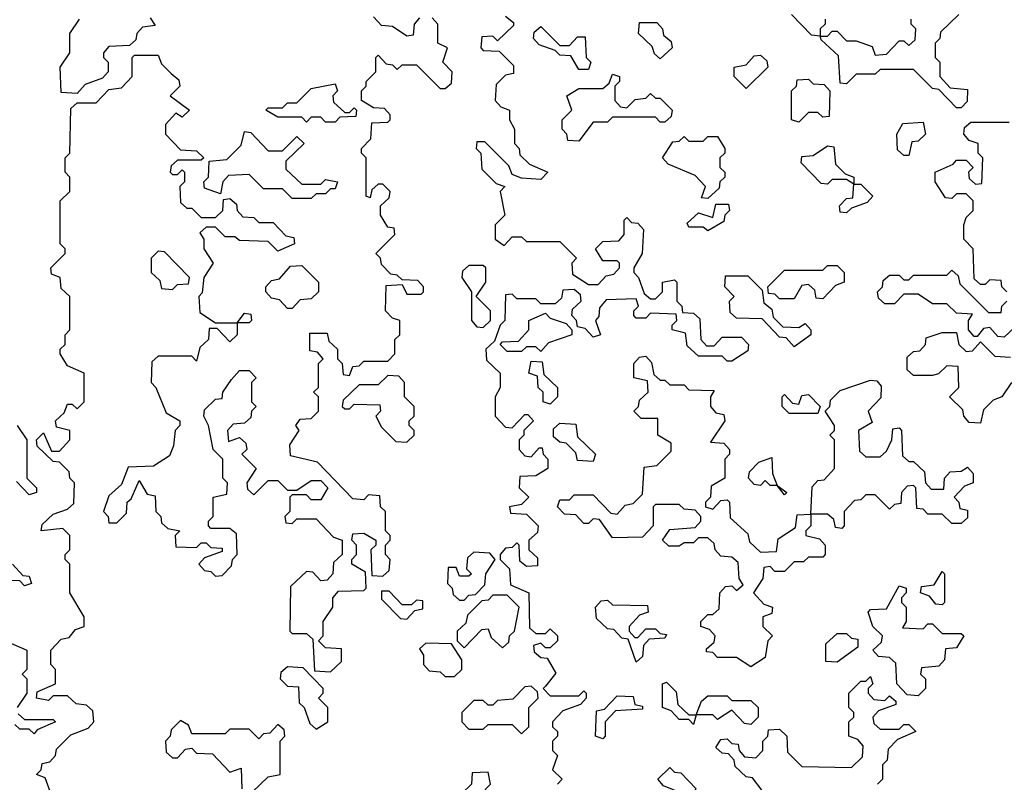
# Model space of a CAD drawing. Extents: x 2494118 to 2687960, y 757339 to 915227.
# Tile 169 of 256: x 2653985 to 2656045, y 783099 to 784694. Entities that reach past the tile are written whole.
import ezdxf

# ---------------------------------------------------------------- set-up
doc = ezdxf.new("R2010")
doc.units = 0

msp = doc.modelspace()

# ---------------------------------------------------------------- linework, layer by layer
at = {"layer": '0CON20XD'}
for points in [[(2654258.3, 784698.3), (2654268.3, 784681.7), (2654241.7, 784678.3), (2654230, 784665), (2654228.3, 784651.7), (2654215, 784640), (2654171.7, 784638.3), (2654160, 784625), (2654160, 784615), (2654170, 784605), (2654170, 784585), (2654158.3, 784571.7), (2654121.7, 784558.3), (2654105, 784540), (2654071.7, 784541.7), (2654070, 784595), (2654090, 784625), (2654090, 784665), (2654110, 784695)], [(2654301.7, 784581.7), (2654318.3, 784568.3), (2654320, 784555), (2654300, 784535), (2654340, 784505), (2654325, 784490), (2654311.7, 784498.3), (2654290, 784475), (2654290, 784455), (2654321.7, 784421.7), (2654355, 784420), (2654370, 784405), (2654365, 784400), (2654315, 784400), (2654301.7, 784388.3), (2654300, 784375), (2654305, 784370), (2654315, 784370), (2654325, 784380), (2654330, 784375), (2654330, 784355), (2654320, 784345), (2654321.7, 784311.7), (2654335, 784300), (2654345, 784300), (2654365, 784280), (2654395, 784280), (2654410, 784295), (2654411.7, 784318.3), (2654425, 784320), (2654438.3, 784308.3), (2654440, 784295), (2654451.7, 784281.7), (2654475, 784280), (2654485, 784270), (2654515, 784270), (2654541.7, 784241.7), (2654558.3, 784238.3), (2654560, 784225), (2654525, 784210), (2654505, 784230), (2654445, 784232.5), (2654435, 784240), (2654415, 784240), (2654395, 784260), (2654375, 784260), (2654361.7, 784248.3), (2654370, 784235), (2654370, 784215), (2654390, 784185), (2654370, 784155), (2654367, 784123), (2654360, 784115), (2654361.7, 784081.7), (2654395, 784060), (2654440, 784060), (2654455, 784080), (2654468.3, 784078.3), (2654470, 784065), (2654465, 784060), (2654440, 784060), (2654440, 784035), (2654425, 784020), (2654398.3, 784048.3), (2654381.7, 784048.3), (2654380, 784025), (2654361.7, 784008.3), (2654355, 783980), (2654345, 783990), (2654275, 783990), (2654261.7, 783978.3), (2654260, 783935), (2654270, 783925), (2654291.7, 783871.7), (2654320, 783855), (2654320, 783845), (2654310, 783835), (2654307, 783803), (2654298.3, 783781.7), (2654265, 783760), (2654211.7, 783758.3), (2654198.3, 783721.7), (2654171.7, 783698.3), (2654160, 783665), (2654170, 783655), (2654171.7, 783641.7), (2654188.3, 783641.7), (2654208.3, 783661.7), (2654210, 783685), (2654218.3, 783691.7), (2654235, 783730), (2654251.7, 783701.7), (2654268.3, 783698.3), (2654270, 783665), (2654280, 783655), (2654281.7, 783641.7), (2654295, 783630), (2654320, 783625), (2654310, 783615), (2654311.7, 783591.7), (2654355, 783590), (2654365, 783600), (2654375, 783600), (2654385, 783590), (2654408.3, 783588.3), (2654408.3, 783581.7), (2654371.7, 783568.3), (2654360, 783555), (2654371.7, 783541.7), (2654385, 783540), (2654395, 783530), (2654408.3, 783531.7), (2654428.3, 783551.7), (2654430, 783565), (2654440, 783575), (2654438.3, 783618.3), (2654425, 783630), (2654385, 783630), (2654380, 783635), (2654380, 783645), (2654390, 783655), (2654390, 783695), (2654418.3, 783701.7), (2654420, 783725), (2654410, 783735), (2654410, 783775), (2654390, 783795), (2654380, 783845), (2654370, 783865), (2654371.7, 783878.3), (2654395, 783900), (2654408.3, 783901.7), (2654410, 783915), (2654428.3, 783941.7), (2654445, 783960), (2654465, 783960), (2654480, 783945), (2654470, 783935), (2654470, 783895), (2654480, 783885), (2654470, 783875), (2654468.3, 783861.7), (2654455, 783850), (2654431.7, 783848.3), (2654420, 783835), (2654421.7, 783811.7), (2654445, 783820), (2654458.3, 783808.3), (2654460, 783795), (2654450, 783785), (2654480, 783755), (2654460, 783725), (2654461.7, 783711.7), (2654475, 783700), (2654505, 783730), (2654525, 783730), (2654545, 783710), (2654565, 783710), (2654595, 783730), (2654615, 783730), (2654630, 783715), (2654615, 783690), (2654595, 783690), (2654585, 783700), (2654555, 783700), (2654550, 783695), (2654550, 783665), (2654540, 783655), (2654541.7, 783641.7), (2654555, 783640), (2654565, 783650), (2654605, 783650), (2654641.7, 783611.7), (2654660, 783605), (2654660, 783575), (2654641.7, 783558.3), (2654640, 783535), (2654628.3, 783521.7), (2654615, 783520), (2654598.3, 783538.3), (2654585, 783540), (2654551.7, 783508.3), (2654550, 783415), (2654555, 783410), (2654585, 783410), (2654598.3, 783398.3), (2654601.7, 783331.7), (2654635, 783330), (2654658.3, 783351.7), (2654658.3, 783378.3), (2654625, 783380), (2654610, 783395), (2654620, 783405), (2654620, 783435), (2654640, 783465), (2654640, 783485), (2654651.7, 783498.3), (2654705, 783500), (2654710, 783505), (2654708.3, 783538.3), (2654680, 783555), (2654680, 783565), (2654690, 783575), (2654690, 783595), (2654680, 783605), (2654681.7, 783618.3), (2654705, 783620), (2654730, 783605), (2654730, 783595), (2654720, 783585), (2654721.7, 783531.7), (2654745, 783530), (2654758.3, 783541.7), (2654760, 783565), (2654750, 783575), (2654750, 783595), (2654760, 783605), (2654760, 783615), (2654750, 783625), (2654750, 783665), (2654740, 783675), (2654738.3, 783698.3), (2654715, 783700), (2654705, 783690), (2654681.7, 783691.7), (2654608.3, 783768.3), (2654551.7, 783781.7), (2654550, 783805), (2654570, 783835), (2654562.5, 783845), (2654571.7, 783858.3), (2654595, 783860), (2654610, 783875), (2654610, 783905), (2654600, 783915), (2654610, 783925), (2654610, 783975), (2654620, 783985), (2654608.3, 783998.3), (2654591.7, 784001.7), (2654591.7, 784038.3), (2654628.3, 784038.3), (2654631.7, 784021.7), (2654650, 784005), (2654650, 783985), (2654660, 783975), (2654661.7, 783951.7), (2654675, 783950), (2654681.7, 783968.3), (2654695, 783970), (2654705, 783980), (2654755, 783980), (2654770, 783995), (2654770, 784025), (2654780, 784035), (2654780, 784065), (2654765, 784070), (2654750, 784085), (2654751.7, 784138.3), (2654785, 784140), (2654795, 784120), (2654825, 784120), (2654830, 784125), (2654830, 784135), (2654818.3, 784148.3), (2654785, 784150), (2654775, 784160), (2654761.7, 784161.7), (2654741.7, 784181.7), (2654740, 784195), (2654730, 784205), (2654770, 784245), (2654768.3, 784258.3), (2654755, 784260), (2654740, 784285), (2654740, 784305), (2654758.3, 784321.7), (2654760, 784335), (2654745, 784350), (2654735, 784350), (2654721.7, 784338.3), (2654718.3, 784321.7), (2654710, 784325), (2654710, 784405), (2654700, 784415), (2654700, 784425), (2654720, 784445), (2654721.7, 784478.3), (2654755, 784480), (2654760, 784485), (2654760, 784495), (2654748.3, 784508.3), (2654725, 784510), (2654700, 784525), (2654700, 784545), (2654710, 784555), (2654710, 784565), (2654730, 784585), (2654730, 784615), (2654735, 784620), (2654751.7, 784601.7), (2654765, 784600), (2654775, 784590), (2654785, 784600), (2654815, 784600), (2654865, 784550), (2654875, 784550), (2654888.3, 784561.7), (2654890, 784585), (2654870, 784605), (2654880, 784635), (2654860, 784645), (2654860, 784685), (2654848.3, 784698.3)], [(2654821.7, 784698.3), (2654810, 784685), (2654808.3, 784661.7), (2654795, 784660), (2654765, 784680), (2654741.7, 784681.7), (2654725, 784700)], [(2655001.7, 784701.7), (2655018.3, 784688.3), (2655018.3, 784681.7), (2654985, 784650), (2654975, 784660), (2654951.7, 784658.3), (2654950, 784635), (2654955, 784630), (2654988.3, 784628.3), (2655018.3, 784598.3), (2655018.3, 784581.7), (2655001.7, 784578.3), (2654981.7, 784558.3), (2654980, 784525), (2654991.7, 784511.7), (2655010, 784505), (2655010, 784485), (2655020, 784465), (2655020, 784435), (2655030, 784425), (2655031.7, 784411.7), (2655051.7, 784391.7), (2655090, 784375), (2655075, 784360), (2655035, 784362.5), (2655015, 784370), (2655008.3, 784388.3), (2654958.3, 784438.3), (2654941.7, 784438.3), (2654940, 784425), (2654950, 784415), (2654951.7, 784381.7), (2654981.7, 784351.7), (2655000, 784345), (2654990, 784335), (2655000, 784285), (2654980, 784265), (2654980, 784235), (2654998.3, 784221.7)], [(2655955, 784510), (2655945, 784510), (2655908.3, 784548.3), (2655895, 784550), (2655855, 784590), (2655785, 784590), (2655775, 784580), (2655735, 784580), (2655715, 784560), (2655701.7, 784561.7), (2655698.3, 784618.3), (2655661.7, 784651.7), (2655660, 784660), (2655641.7, 784661.7), (2655600, 784705)], [(2655950, 784705), (2655911.7, 784668.3), (2655910, 784655), (2655900, 784645), (2655900, 784615), (2655910, 784605), (2655910, 784575), (2655931.7, 784551.7), (2655968.3, 784548.3), (2655967, 784523), (2655955, 784510)], [(2655175, 784590), (2655155, 784590), (2655138.3, 784618.3), (2655115, 784620), (2655105, 784630), (2655071.7, 784641.7), (2655060, 784655), (2655061.7, 784668.3), (2655075, 784680), (2655115, 784640), (2655135, 784640), (2655151.7, 784658.3), (2655168.3, 784658.3), (2655170, 784615), (2655180, 784605), (2655175, 784590)], [(2655325, 784612.5), (2655313, 784623), (2655308.3, 784638.3), (2655280, 784665), (2655281.7, 784688.3), (2655318.3, 784688.3), (2655330, 784675), (2655331.7, 784661.7), (2655348.3, 784648.3), (2655350, 784635), (2655325, 784612.5)], [(2655670, 784695), (2655670, 784685), (2655660, 784675), (2655660, 784660), (2655675, 784660), (2655685, 784670), (2655695, 784670), (2655715, 784650), (2655735, 784650), (2655768.3, 784638.3), (2655775, 784620), (2655798.3, 784621.7), (2655825, 784650), (2655835, 784650), (2655845, 784640), (2655858.3, 784651.7), (2655860, 784675), (2655850, 784685), (2655850, 784695)], [(2654051.7, 783071.7), (2654038.3, 783108.3), (2654020, 783115), (2654030, 783125), (2654031.7, 783138.3), (2654048.3, 783141.7), (2654060, 783155), (2654061.7, 783168.3), (2654091.7, 783198.3), (2654128.3, 783211.7), (2654140, 783225), (2654138.3, 783248.3), (2654125, 783260), (2654103, 783263), (2654085, 783280), (2654055, 783280), (2654045, 783270), (2654020, 783275), (2654021.7, 783288.3), (2654060, 783305), (2654060, 783335), (2654050, 783345), (2654050, 783375), (2654071.7, 783398.3), (2654088.3, 783401.7), (2654101.7, 783418.3), (2654120, 783425), (2654120, 783445), (2654090, 783495), (2654090, 783555), (2654080, 783565), (2654080, 783575), (2654090, 783585), (2654090, 783615), (2654075, 783630), (2654030, 783625), (2654031.7, 783638.3), (2654055, 783660), (2654085, 783670), (2654098.3, 783681.7), (2654100, 783725), (2654090, 783735), (2654088.3, 783748.3), (2654068.3, 783768.3), (2654055, 783770), (2654021.7, 783801.7), (2654020, 783815), (2654035, 783830), (2654051.7, 783791.7), (2654068.3, 783791.7), (2654090, 783815), (2654090, 783835), (2654061.7, 783841.7), (2654060, 783855), (2654078.3, 783871.7), (2654085, 783890), (2654095, 783890), (2654105, 783880), (2654120, 783895), (2654120, 783955), (2654085, 783970), (2654070, 783995), (2654070, 784005), (2654080, 784015), (2654080, 784035), (2654090, 784045), (2654090, 784115), (2654071.7, 784131.7), (2654070, 784155), (2654051.7, 784161.7), (2654050, 784175), (2654080, 784205), (2654080, 784215), (2654070, 784225), (2654070, 784315), (2654090, 784335), (2654090, 784365), (2654080, 784375), (2654080, 784405), (2654090, 784415), (2654091.7, 784508.3), (2654105, 784520), (2654145, 784520), (2654171.7, 784548.3), (2654198.3, 784551.7), (2654220, 784575), (2654220, 784615), (2654225, 784620), (2654275, 784620), (2654281.7, 784601.7), (2654301.7, 784581.7)], [(2655505, 784550), (2655480, 784575), (2655480, 784595), (2655505, 784600), (2655521.7, 784618.3), (2655535, 784620), (2655548.3, 784608.3), (2655550, 784595), (2655505, 784550)], [(2655155, 784440), (2655131.7, 784441.7), (2655130, 784455), (2655120, 784465), (2655120, 784485), (2655140, 784505), (2655130, 784535), (2655155, 784550), (2655205, 784550), (2655218.3, 784561.7), (2655225, 784580), (2655240, 784575), (2655240, 784565), (2655230, 784555), (2655230, 784525), (2655241.7, 784511.7), (2655255, 784510), (2655273, 784527), (2655295, 784530), (2655305, 784540), (2655315, 784530), (2655325, 784530), (2655350, 784505), (2655348.3, 784491.7), (2655335, 784480), (2655325, 784480), (2655315, 784490), (2655225, 784490), (2655215, 784480), (2655185, 784480), (2655155, 784440)], [(2654645, 784480), (2654625, 784480), (2654615, 784490), (2654595, 784490), (2654585, 784480), (2654575, 784490), (2654525, 784490), (2654500, 784505), (2654505, 784510), (2654535, 784510), (2654545, 784520), (2654565, 784520), (2654595, 784550), (2654645, 784560), (2654650, 784545), (2654640, 784535), (2654641.7, 784521.7), (2654665, 784500), (2654675, 784500), (2654685, 784510), (2654690, 784505), (2654688.3, 784491.7), (2654655, 784490), (2654645, 784480)], [(2655615, 784480), (2655600, 784485), (2655600, 784545), (2655610, 784555), (2655611.7, 784568.3), (2655635, 784570), (2655645, 784560), (2655668.3, 784558.3), (2655680, 784545), (2655678.3, 784491.7), (2655665, 784490), (2655655, 784500), (2655635, 784500), (2655615, 784480)], [(2655845, 784410), (2655835, 784410), (2655821.7, 784421.7), (2655820, 784455), (2655833, 784477), (2655875, 784480), (2655880, 784455), (2655865, 784440), (2655851.7, 784438.3), (2655845, 784410)], [(2656050, 784125), (2656040, 784135), (2656038.3, 784148.3), (2656015, 784150), (2656005, 784140), (2655995, 784140), (2655981.7, 784151.7), (2655980, 784215), (2655960, 784235), (2655960, 784265), (2655965, 784280), (2655980, 784295), (2655980, 784315), (2655965, 784330), (2655945, 784330), (2655935, 784320), (2655921.7, 784321.7), (2655900, 784355), (2655900, 784375), (2655938.3, 784391.7), (2655945, 784400), (2655965, 784400), (2655980, 784385), (2655970, 784375), (2655971.7, 784361.7), (2655985, 784350), (2655998.3, 784351.7), (2656000, 784405), (2655990, 784415), (2655990, 784435), (2655971.7, 784441.7), (2655960, 784455), (2655961.7, 784468.3), (2655975, 784480), (2656055, 784480)], [(2654595, 784320), (2654555, 784320), (2654535, 784340), (2654495, 784340), (2654465, 784370), (2654421.7, 784368.3), (2654410, 784355), (2654405, 784330), (2654371.7, 784341.7), (2654370, 784355), (2654380, 784365), (2654381.7, 784398.3), (2654418.3, 784401.7), (2654448.3, 784431.7), (2654455, 784460), (2654468.3, 784458.3), (2654505, 784420), (2654535, 784420), (2654565, 784450), (2654580, 784435), (2654541.7, 784398.3), (2654541.7, 784381.7), (2654575, 784350), (2654615, 784350), (2654625, 784360), (2654650, 784355), (2654645, 784340), (2654635, 784340), (2654625, 784330), (2654605, 784330), (2654595, 784320)], [(2655425, 784320), (2655411.7, 784321.7), (2655420, 784345), (2655398.3, 784368.3), (2655341.7, 784391.7), (2655330, 784405), (2655351.7, 784438.3), (2655365, 784440), (2655375, 784450), (2655385, 784440), (2655415, 784440), (2655425, 784450), (2655445, 784450), (2655460, 784425), (2655460, 784415), (2655450, 784405), (2655450, 784385), (2655460, 784375), (2655460, 784365), (2655450, 784355), (2655448.3, 784341.7), (2655425, 784320)], [(2655715, 784290), (2655701.7, 784291.7), (2655700, 784305), (2655715, 784320), (2655728.3, 784321.7), (2655730, 784350), (2655715, 784360), (2655685, 784360), (2655675, 784350), (2655661.7, 784351.7), (2655620, 784395), (2655621.7, 784408.3), (2655645, 784410), (2655675, 784430), (2655688.3, 784428.3), (2655691.7, 784391.7), (2655711.7, 784371.7), (2655730, 784365), (2655730, 784350), (2655745, 784350), (2655770, 784325), (2655758.3, 784311.7), (2655725, 784300), (2655715, 784290)], [(2655425, 784252.5), (2655415, 784260), (2655385, 784260), (2655381.7, 784268.3), (2655405, 784290), (2655435, 784280), (2655441.7, 784308.3), (2655468.3, 784308.3), (2655470, 784295), (2655460, 784285), (2655458.3, 784271.7), (2655425, 784252.5)], [(2654998.3, 784221.7), (2655015, 784240), (2655035, 784240), (2655045, 784230), (2655115, 784230), (2655150, 784195), (2655140, 784185), (2655141.7, 784161.7), (2655175, 784140), (2655195, 784140), (2655211.7, 784158.3), (2655228.3, 784161.7), (2655240, 784175), (2655240, 784185), (2655235, 784190), (2655205, 784190), (2655190, 784215), (2655205, 784230), (2655238.3, 784231.7), (2655250, 784245), (2655250, 784275), (2655255, 784280), (2655265, 784270), (2655278.3, 784268.3), (2655290, 784255), (2655287.5, 784205), (2655270, 784175), (2655270, 784165), (2655280, 784155), (2655291.7, 784121.7), (2655305, 784110), (2655315, 784110), (2655330, 784125), (2655330, 784145), (2655355, 784150), (2655360, 784145), (2655360, 784105), (2655370, 784095), (2655371.7, 784081.7), (2655395, 784080), (2655408.3, 784068.3), (2655410, 784025), (2655421.7, 784011.7), (2655438.3, 784011.7), (2655455, 784030), (2655495, 784030), (2655510, 784015), (2655508.3, 784001.7), (2655475, 783980), (2655465, 783980), (2655455, 783990), (2655405, 783990), (2655381.7, 784011.7), (2655378.3, 784038.3), (2655350, 784045), (2655350, 784055), (2655360, 784065), (2655358.3, 784078.3), (2655305, 784080), (2655295, 784070), (2655275, 784070), (2655270, 784075), (2655270, 784085), (2655280, 784095), (2655275, 784110), (2655211.7, 784108.3), (2655198.3, 784091.7), (2655197, 784073), (2655190, 784065), (2655200, 784035), (2655185, 784030), (2655168.3, 784048.3), (2655151.7, 784051.7), (2655150, 784065), (2655140, 784075), (2655141.7, 784088.3), (2655160, 784105), (2655158.3, 784118.3), (2655145, 784130), (2655121.7, 784128.3), (2655118.3, 784111.7), (2655105, 784100), (2655075, 784100), (2655065, 784110), (2655025, 784110), (2655015, 784120), (2655001.7, 784118.3), (2655000, 784065), (2654990, 784055), (2654978.3, 784021.7), (2654960, 784005), (2654961.7, 783981.7), (2654990, 783955), (2654990, 783925), (2654980, 783905), (2654980, 783865), (2655001.7, 783841.7), (2655015, 783840), (2655041.7, 783868.3), (2655048.3, 783868.3), (2655060, 783855), (2655040, 783835), (2655040, 783825), (2655030, 783815), (2655030, 783795), (2655041.7, 783781.7), (2655055, 783780), (2655071.7, 783798.3), (2655078.3, 783798.3), (2655080, 783785), (2655090, 783775), (2655090, 783755), (2655065, 783740), (2655031.7, 783738.3), (2655030, 783715), (2655050, 783695), (2655035, 783680), (2655010, 783675), (2655011.7, 783661.7), (2655045, 783660), (2655070, 783635), (2655068.3, 783621.7), (2655050, 783605), (2655050, 783585), (2655068.3, 783568.3), (2655068.3, 783551.7), (2655045, 783550), (2655031.7, 783561.7), (2655030, 783595), (2655025, 783600), (2655015, 783590), (2655001.7, 783588.3), (2654990, 783575), (2654990, 783565), (2655010, 783545), (2655011.7, 783511.7), (2655050, 783495), (2655051.7, 783421.7), (2655065, 783410), (2655085, 783410), (2655095, 783420), (2655110, 783405), (2655110, 783395), (2655095, 783380), (2655085, 783380), (2655075, 783390), (2655060, 783385), (2655061.7, 783371.7), (2655075, 783360), (2655088.3, 783358.3), (2655107, 783327), (2655085, 783300), (2655080, 783295), (2655095, 783280), (2655155, 783280), (2655165, 783290), (2655170, 783285), (2655170, 783275), (2655158.3, 783261.7), (2655121.7, 783248.3), (2655100, 783225), (2655100, 783215), (2655110, 783205), (2655110, 783195), (2655100, 783185), (2655100, 783165), (2655110, 783155), (2655100, 783125), (2655120, 783105), (2655110, 783095)], [(2654305, 784130), (2654315, 784140), (2654338.3, 784141.7), (2654340, 784155), (2654288.3, 784208.3), (2654275, 784210), (2654260, 784195), (2654260, 784165), (2654278.3, 784148.3), (2654281.7, 784131.7), (2654305, 784130)], [(2654555, 784090), (2654545, 784090), (2654528.3, 784108.3), (2654511.7, 784111.7), (2654500, 784125), (2654500, 784135), (2654511.7, 784148.3), (2654528.3, 784151.7), (2654551.7, 784178.3), (2654575, 784180), (2654610, 784145), (2654610, 784125), (2654595, 784110), (2654571.7, 784108.3), (2654555, 784090)], [(2654955, 784050), (2654970, 784065), (2654970, 784085), (2654940, 784115), (2654960, 784145), (2654960, 784175), (2654955, 784180), (2654925, 784180), (2654911.7, 784168.3), (2654910, 784155), (2654930, 784125), (2654930, 784065), (2654941.7, 784051.7), (2654955, 784050)], [(2655665, 784110), (2655651.7, 784111.7), (2655648.3, 784128.3), (2655635, 784140), (2655621.7, 784138.3), (2655605, 784110), (2655575, 784110), (2655565, 784120), (2655551.7, 784121.7), (2655550, 784135), (2655585, 784170), (2655665, 784170), (2655675, 784180), (2655695, 784180), (2655710, 784165), (2655710, 784145), (2655691.7, 784138.3), (2655665, 784110)], [(2656045, 784030), (2656031.7, 784031.7), (2656015, 784050), (2656001.7, 784048.3), (2655988.3, 784031.7), (2655981.7, 784031.7), (2655970, 784045), (2655970, 784065), (2655978.3, 784078.3), (2655945, 784080), (2655925, 784100), (2655895, 784100), (2655865, 784120), (2655835, 784120), (2655815, 784100), (2655795, 784100), (2655781.7, 784111.7), (2655780, 784125), (2655790, 784135), (2655791.7, 784148.3), (2655805, 784160), (2655825, 784160), (2655835, 784150), (2655845, 784150), (2655855, 784160), (2655925, 784160), (2655935, 784170), (2655948.3, 784158.3), (2655951.7, 784141.7), (2656011.7, 784081.7), (2656038.3, 784081.7), (2656040, 784095), (2656050, 784105)], [(2655605, 784010), (2655588.3, 784028.3), (2655575, 784030), (2655538.3, 784068.3), (2655485, 784070), (2655471.7, 784081.7), (2655470, 784105), (2655480, 784115), (2655460, 784135), (2655461.7, 784158.3), (2655508.3, 784158.3), (2655538.3, 784128.3), (2655541.7, 784101.7), (2655558.3, 784088.3), (2655561.7, 784071.7), (2655581.7, 784051.7), (2655615, 784050), (2655628.3, 784058.3), (2655640, 784045), (2655640, 784035), (2655605, 784010)], [(2655075, 784000), (2655065, 784010), (2655045, 784010), (2655035, 784000), (2655005, 784000), (2654990, 784015), (2654995, 784020), (2655028.3, 784021.7), (2655050, 784045), (2655050, 784065), (2655085, 784080), (2655095, 784070), (2655128.3, 784058.3), (2655140, 784045), (2655140, 784035), (2655091.7, 784018.3), (2655075, 784000)], [(2656078.3, 784061.7), (2656045, 784030)], [(2655995, 783850), (2655971.7, 783851.7), (2655960, 783865), (2655958.3, 783878.3), (2655930, 783905), (2655950, 783925), (2655948.3, 783968.3), (2655925, 783970), (2655907, 783953), (2655895, 783950), (2655855, 783950), (2655841.7, 783961.7), (2655841.7, 783988.3), (2655855, 784000), (2655868.3, 784001.7), (2655880, 784015), (2655881.7, 784028.3), (2655915, 784040), (2655945, 784040), (2655950, 784015), (2655965, 784000), (2655978.3, 784001.7), (2655995, 784020), (2656025, 783990), (2656058.3, 783988.3)], [(2655095, 783890), (2655080, 783895), (2655080, 783915), (2655070, 783925), (2655068.3, 783948.3), (2655050, 783955), (2655055, 783980), (2655078.3, 783978.3), (2655081.7, 783951.7), (2655110, 783925), (2655110, 783905), (2655095, 783890)], [(2655515, 783340), (2655485, 783360), (2655445, 783360), (2655435, 783370), (2655421.7, 783371.7), (2655421.7, 783378.3), (2655438.3, 783391.7), (2655440, 783405), (2655428.3, 783418.3), (2655410, 783425), (2655410, 783435), (2655425, 783450), (2655435, 783450), (2655448.3, 783461.7), (2655450, 783495), (2655461.7, 783508.3), (2655475, 783510), (2655485, 783500), (2655498.3, 783511.7), (2655490, 783525), (2655488.3, 783558.3), (2655475, 783570), (2655451.7, 783571.7), (2655440, 783585), (2655438.3, 783598.3), (2655425, 783610), (2655405, 783610), (2655395, 783600), (2655375, 783600), (2655365, 783592.5), (2655343, 783593), (2655330, 783605), (2655345, 783627.5), (2655398.3, 783631.7), (2655410, 783645), (2655410, 783655), (2655398.3, 783668.3), (2655375, 783670), (2655365, 783680), (2655315, 783680), (2655310, 783675), (2655310, 783635), (2655288.3, 783611.7), (2655225, 783610), (2655198.3, 783648.3), (2655185, 783650), (2655175, 783640), (2655165, 783640), (2655148.3, 783658.3), (2655125, 783660), (2655110, 783675), (2655115, 783690), (2655135, 783690), (2655145, 783700), (2655185, 783700), (2655221.7, 783661.7), (2655235, 783660), (2655251.7, 783678.3), (2655268.3, 783681.7), (2655288.3, 783701.7), (2655291.7, 783758.3), (2655318.3, 783761.7), (2655348.3, 783791.7), (2655348.3, 783808.3), (2655320, 783825), (2655320, 783860), (2655285, 783860), (2655270, 783875), (2655280, 783885), (2655281.7, 783898.3), (2655300, 783915), (2655298.3, 783938.3), (2655270, 783945), (2655270, 783975), (2655281.7, 783988.3), (2655295, 783990), (2655307, 783977), (2655311.7, 783951.7), (2655325, 783940), (2655335, 783940), (2655345, 783930), (2655375, 783930), (2655385, 783920), (2655438.3, 783918.3), (2655430, 783905), (2655430, 783885), (2655441.7, 783871.7), (2655458.3, 783868.3), (2655460, 783855), (2655430, 783810), (2655458.3, 783808.3), (2655470, 783795), (2655470, 783785), (2655460, 783775), (2655460, 783735), (2655431.7, 783718.3), (2655430, 783695), (2655420, 783685), (2655420, 783675), (2655435, 783670), (2655451.7, 783688.3), (2655465, 783690), (2655470, 783685), (2655471.7, 783651.7), (2655508.3, 783618.3), (2655511.7, 783601.7), (2655535, 783580), (2655568.3, 783581.7), (2655571.7, 783608.3), (2655608.3, 783631.7), (2655611.7, 783658.3), (2655640, 783660), (2655643, 783717), (2655655, 783730), (2655668.3, 783731.7), (2655690, 783755), (2655690, 783815), (2655680, 783825), (2655690, 783835), (2655690, 783845), (2655670, 783875), (2655680, 783885), (2655681.7, 783898.3), (2655701.7, 783918.3), (2655765, 783940), (2655778.3, 783938.3), (2655787.5, 783927.5), (2655787, 783903), (2655760, 783875), (2655768.3, 783851.7), (2655740, 783835), (2655741.7, 783791.7), (2655755, 783780), (2655785, 783780), (2655798.3, 783791.7), (2655810, 783815), (2655811.7, 783838.3), (2655825, 783840), (2655830, 783835), (2655831.7, 783781.7), (2655845, 783770), (2655855, 783770), (2655878.3, 783748.3), (2655880, 783725), (2655891.7, 783711.7), (2655918.3, 783711.7), (2655920, 783735), (2655931.7, 783748.3), (2655955, 783750), (2655968.3, 783758.3), (2655980, 783745), (2655980, 783725), (2655961.7, 783718.3), (2655940, 783695), (2655950, 783685), (2655951.7, 783671.7), (2655968.3, 783668.3), (2655968.3, 783651.7), (2655955, 783640), (2655935, 783640), (2655915, 783660), (2655885, 783660), (2655875, 783670), (2655861.7, 783671.7), (2655860, 783715), (2655855, 783720), (2655841.7, 783718.3), (2655830, 783705), (2655828.3, 783681.7), (2655815, 783680), (2655805, 783670), (2655775, 783700), (2655755, 783700), (2655745, 783690), (2655731.7, 783688.3), (2655710, 783665), (2655710, 783635), (2655705, 783630), (2655691.7, 783631.7), (2655688.3, 783648.3), (2655675, 783660), (2655640, 783660), (2655640, 783635), (2655630, 783625), (2655630, 783615), (2655658.3, 783608.3), (2655670, 783595), (2655670, 783575), (2655665, 783570), (2655635, 783570), (2655625, 783560), (2655605, 783560), (2655585, 783540), (2655565, 783540), (2655555, 783550), (2655541.7, 783548.3), (2655540, 783525), (2655520, 783495), (2655541.7, 783471.7), (2655560, 783465), (2655558.3, 783451.7), (2655540, 783445), (2655540, 783425), (2655560, 783405), (2655550, 783395), (2655545, 783360), (2655515, 783340)], [(2654795, 783810), (2654810, 783825), (2654810, 783835), (2654800, 783845), (2654800, 783855), (2654810, 783865), (2654810, 783885), (2654790, 783905), (2654790, 783935), (2654778.3, 783948.3), (2654755, 783950), (2654735, 783930), (2654695, 783930), (2654661.7, 783898.3), (2654660, 783885), (2654665, 783880), (2654675, 783880), (2654685, 783890), (2654738.3, 783888.3), (2654740, 783875), (2654730, 783865), (2654741.7, 783841.7), (2654771.7, 783811.7), (2654795, 783810)], [(2656060, 783935), (2656040, 783905), (2656021.7, 783898.3), (2656001.7, 783878.3), (2655995, 783850)], [(2655655, 783870), (2655595, 783870), (2655580, 783885), (2655580, 783905), (2655585, 783910), (2655601.7, 783891.7), (2655615, 783890), (2655621.7, 783908.3), (2655635, 783910), (2655660, 783885), (2655655, 783870)], [(2653980, 783845), (2654000, 783815), (2654000, 783735), (2654020, 783715), (2654020, 783705), (2654005, 783700), (2653978.3, 783728.3)], [(2655185, 783770), (2655151.7, 783771.7), (2655148.3, 783788.3), (2655128.3, 783808.3), (2655115, 783810), (2655101.7, 783821.7), (2655101.7, 783838.3), (2655115, 783850), (2655148.3, 783848.3), (2655151.7, 783821.7), (2655190, 783785), (2655185, 783770)], [(2655585, 783700), (2655570, 783720), (2655555, 783720), (2655545, 783730), (2655535, 783720), (2655521.7, 783721.7), (2655510, 783735), (2655511.7, 783748.3), (2655531.7, 783768.3), (2655558.3, 783778.3), (2655560, 783745), (2655570, 783720), (2655590, 783705), (2655585, 783700)], [(2654915, 783480), (2654925, 783490), (2654938.3, 783491.7), (2654958.3, 783511.7), (2654960, 783535), (2654980, 783565), (2654968.3, 783578.3), (2654935, 783580), (2654921.7, 783568.3), (2654920, 783545), (2654930, 783535), (2654925, 783530), (2654905, 783530), (2654898.3, 783548.3), (2654881.7, 783548.3), (2654880, 783515), (2654890, 783505), (2654891.7, 783491.7), (2654905, 783480), (2654915, 783480)], [(2653970, 783555), (2653991.7, 783531.7), (2654005, 783530), (2654010, 783515), (2653995, 783510), (2653985, 783520), (2653951.7, 783521.7)], [(2655915, 783470), (2655901.7, 783471.7), (2655888.3, 783488.3), (2655870, 783495), (2655871.7, 783508.3), (2655898.3, 783511.7), (2655915, 783540), (2655920, 783535), (2655920, 783475), (2655915, 783470)], [(2655865, 783280), (2655841.7, 783281.7), (2655820, 783305), (2655818.3, 783348.3), (2655805, 783360), (2655781.7, 783361.7), (2655770, 783375), (2655788.3, 783391.7), (2655790, 783405), (2655770, 783425), (2655760, 783455), (2655765, 783460), (2655798.3, 783461.7), (2655825, 783510), (2655840, 783505), (2655840, 783495), (2655830, 783485), (2655830, 783475), (2655840, 783465), (2655840, 783435), (2655831.7, 783421.7), (2655875, 783420), (2655885, 783430), (2655895, 783430), (2655915, 783410), (2655955, 783410), (2655960, 783405), (2655945, 783380), (2655921.7, 783378.3), (2655920, 783355), (2655908.3, 783341.7), (2655871.7, 783338.3), (2655870, 783325), (2655880, 783315), (2655880, 783295), (2655865, 783280)], [(2654795, 783440), (2654811.7, 783458.3), (2654828.3, 783461.7), (2654828.3, 783478.3), (2654815, 783480), (2654805, 783470), (2654785, 783470), (2654758.3, 783498.3), (2654741.7, 783498.3), (2654741.7, 783481.7), (2654781.7, 783441.7), (2654795, 783440)], [(2654995, 783380), (2655008.3, 783391.7), (2655010, 783405), (2655020, 783415), (2655030, 783465), (2655005, 783490), (2654975, 783490), (2654965, 783480), (2654951.7, 783478.3), (2654921.7, 783448.3), (2654918.3, 783431.7), (2654900, 783415), (2654900, 783395), (2654915, 783380), (2654951.7, 783418.3), (2654965, 783420), (2654971.7, 783401.7), (2654995, 783380)], [(2655275, 783350), (2655258.3, 783398.3), (2655245, 783400), (2655228.3, 783418.3), (2655215, 783420), (2655191.7, 783441.7), (2655190, 783465), (2655201.7, 783478.3), (2655215, 783480), (2655225, 783470), (2655298.3, 783468.3), (2655300, 783455), (2655281.7, 783448.3), (2655260, 783425), (2655260, 783415), (2655271.7, 783401.7), (2655278.3, 783401.7), (2655295, 783420), (2655315, 783420), (2655325, 783410), (2655338.3, 783408.3), (2655335, 783400), (2655301.7, 783398.3), (2655290, 783385), (2655288.3, 783361.7), (2655275, 783350)], [(2655695, 783350), (2655671.7, 783351.7), (2655671.7, 783388.3), (2655695, 783410), (2655715, 783410), (2655725, 783400), (2655738.3, 783398.3), (2655738.3, 783381.7), (2655695, 783350)], [(2653961.7, 783391.7), (2654000, 783375), (2654000, 783335), (2653990, 783325), (2654000, 783315), (2654000, 783285), (2653980, 783255)], [(2654895, 783320), (2654910, 783335), (2654910, 783355), (2654888.3, 783388.3), (2654835, 783390), (2654821.7, 783378.3), (2654830, 783365), (2654830, 783345), (2654841.7, 783331.7), (2654865, 783330), (2654875, 783320), (2654895, 783320)], [(2654605, 783210), (2654630, 783225), (2654630, 783255), (2654610, 783275), (2654620, 783285), (2654620, 783295), (2654578.3, 783338.3), (2654545, 783340), (2654531.7, 783328.3), (2654530, 783315), (2654545, 783300), (2654568.3, 783298.3), (2654570, 783265), (2654580, 783255), (2654591.7, 783221.7), (2654605, 783210)], [(2655538.3, 783081.7), (2655518.3, 783108.3), (2655505, 783110), (2655481.7, 783131.7), (2655480, 783145), (2655468.3, 783158.3), (2655455, 783160), (2655441.7, 783171.7), (2655451.7, 783188.3), (2655465, 783190), (2655475, 783180), (2655488.3, 783178.3), (2655490, 783165), (2655501.7, 783151.7), (2655525, 783150), (2655540, 783165), (2655540, 783185), (2655550, 783195), (2655551.7, 783208.3), (2655575, 783210), (2655590, 783195), (2655591.7, 783161.7), (2655621.7, 783131.7), (2655725, 783130), (2655748.3, 783151.7), (2655750, 783175), (2655738.3, 783188.3), (2655720, 783195), (2655720, 783225), (2655730, 783235), (2655730, 783245), (2655720, 783255), (2655720, 783285), (2655745, 783310), (2655755, 783310), (2655765, 783320), (2655770, 783305), (2655760, 783295), (2655760, 783285), (2655771.7, 783271.7), (2655795, 783270), (2655805, 783280), (2655818.3, 783268.3), (2655818.3, 783261.7), (2655781.7, 783248.3), (2655770, 783235), (2655771.7, 783221.7), (2655785, 783210), (2655825, 783210), (2655835, 783220), (2655845, 783220), (2655860, 783205), (2655821.7, 783188.3), (2655801.7, 783168.3), (2655800, 783145), (2655790, 783135), (2655790, 783105), (2655780, 783095)], [(2655035, 783200), (2655050, 783215), (2655050, 783255), (2655070, 783275), (2655068.3, 783288.3), (2655055, 783300), (2655041.7, 783298.3), (2655017, 783273), (2654985, 783270), (2654975, 783260), (2654965, 783260), (2654955, 783270), (2654935, 783270), (2654910, 783245), (2654910, 783225), (2654925, 783210), (2654955, 783210), (2654965, 783220), (2655015, 783220), (2655035, 783200)], [(2655515, 783220), (2655501.7, 783221.7), (2655475, 783250), (2655445, 783230), (2655435, 783240), (2655400, 783240), (2655395, 783220), (2655385, 783230), (2655365, 783230), (2655348.3, 783248.3), (2655330, 783255), (2655330, 783305), (2655338.3, 783308.3), (2655358.3, 783288.3), (2655361.7, 783261.7), (2655385, 783240), (2655400, 783240), (2655411.7, 783268.3), (2655425, 783280), (2655465, 783280), (2655475, 783270), (2655515, 783270), (2655530, 783255), (2655530, 783235), (2655515, 783220)], [(2655205, 783190), (2655190, 783195), (2655191.7, 783248.3), (2655208.3, 783251.7), (2655235, 783280), (2655268.3, 783278.3), (2655271.7, 783261.7), (2655288.3, 783258.3), (2655288.3, 783251.7), (2655231.7, 783248.3), (2655210, 783225), (2655210, 783195), (2655205, 783190)], [(2653981.7, 783241.7), (2653995, 783230), (2654055, 783230), (2654060, 783225), (2654021.7, 783208.3), (2654015, 783200), (2654005, 783210), (2653985, 783210), (2653975, 783220)], [(2654471.7, 783078.3), (2654505, 783110), (2654530, 783115), (2654530, 783185), (2654540, 783195), (2654538.3, 783208.3), (2654525, 783220), (2654508.3, 783201.7), (2654495, 783200), (2654485, 783190), (2654465, 783210), (2654425, 783210), (2654415, 783200), (2654345, 783200), (2654338.3, 783218.3), (2654321.7, 783228.3), (2654301.7, 783208.3), (2654300, 783195), (2654290, 783185), (2654291.7, 783161.7), (2654305, 783150), (2654315, 783150), (2654331.7, 783168.3), (2654345, 783170), (2654355, 783160), (2654388.3, 783158.3), (2654425, 783120), (2654448.3, 783128.3), (2654450, 783085)], [(2655385, 783070), (2655331.7, 783091.7), (2655320, 783105), (2655345, 783130), (2655355, 783120), (2655368.3, 783118.3), (2655400, 783085), (2655385, 783070)], [(2654935, 783040), (2654948.3, 783051.7), (2654960, 783085), (2654970, 783095), (2654965, 783120), (2654931.7, 783118.3), (2654930, 783095), (2654910, 783075), (2654911.7, 783051.7), (2654925, 783040), (2654935, 783040)]]:
    msp.add_lwpolyline(points, dxfattribs=at)

doc.saveas('drawing.dxf')
